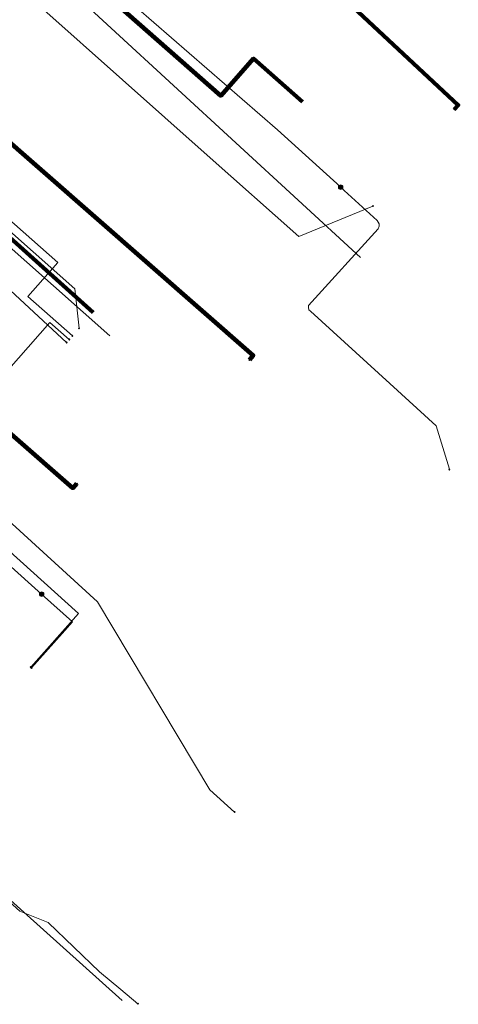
# Model space of a CAD drawing. Header units: metres. Extents: x 98902 to 136161, y 449037 to 499677.
# Tile 110 of 200: x 113487 to 113509, y 483363 to 483412. Entities that reach past the tile are written whole.
import ezdxf
from ezdxf.lldxf.tags import DXFTag

# ---------------------------------------------------------------- set-up
doc = ezdxf.new("R2010")
doc.units = ezdxf.units.M
for name, color, linetype, lineweight in [('B-WE-KL-DATA-G', 90, 'KL-DATA-N', 18), ('B-WE-KL-DATA_HULPSTUK-S', 90, 'Continuous', 25), ('B-WE-KL-DATA_KABELBED-G', 90, 'Continuous', 100), ('B-WE-KL-ET_LS-G', 190, 'KL-LS-N', 18), ('B-WE-KL-ET_LS_HULPSTUK-S', 190, 'Continuous', 25), ('B-WE-KL-GAS_LD-G', 50, 'KL-GAS-LD-N', 18), ('B-WE-KL-GAS_LD_HULPSTUK-S', 50, 'Continuous', 25), ('B-WE-KL-WATER-G', 170, 'KL-WATER-N', 18)]:
    doc.layers.add(name, color=color, linetype=linetype, lineweight=lineweight)
doc.styles.add('NLCS-ISO', font='NLCS-ISO.ttf')
doc.styles.get("Standard").update_dxf_attribs({"font": 'arial.ttf'})
tags = doc.linetypes.add('KL-DATA-N', pattern='A,4,-1,[101,NLCS.SHX,S=0.5,R=0,X=0,Y=0],-1,4,-1,["D",Standard,S=1,R=0,X=-0.25,Y=-0.5],-1.5', length=12.5).pattern_tags.tags
tags[18] = DXFTag(74, 10)
tags = doc.linetypes.add('KL-GAS-LD-N', pattern='A,4,-1,[69,NLCS.SHX,S=0.5,R=0,X=0,Y=0],-1,4,-1,["L",Standard,S=1,R=0,X=0.25,Y=-0.5],-2', length=13).pattern_tags.tags
tags[18] = DXFTag(74, 10)
tags = doc.linetypes.add('KL-LS-N', pattern='A,4,-1,[103,NLCS.SHX,S=0.75,R=0,X=0,Y=0],-1,4,-1,["L",Standard,S=1,R=0,X=0,Y=-0.5],-2', length=13).pattern_tags.tags
tags[18] = DXFTag(74, 10)
doc.linetypes.add('KL-WATER-N', pattern='A,7,-0.5,[168,NLCS.SHX,S=0.75,R=0,X=0.75,Y=0],-2', length=9.5)

# ---------------------------------------------------------------- blocks, each defined once
blk = doc.blocks.new('SKL-WTB_HULP_OVERIG-SO')
at = {"color": 0, "linetype": 'ByBlock', "lineweight": 18}
for points in [[(-0.14, 0.14), (0.14, -0.14)], [(0.14, 0.14), (-0.14, -0.14)]]:
    blk.add_lwpolyline(points, dxfattribs=at)
at = {"color": 0, "linetype": 'ByBlock', "lineweight": 18, "style": 'NLCS-ISO', "flags": 1}
for tag, p in [('TYPE', (1.5, 0)), ('OMSCHRIJVING', (1.5, -3)), ('LABEL', (1.5, -1.5))]:
    blk.add_attdef(tag, p, '', height=1, dxfattribs=at)
blk = doc.blocks.new('SKL-WTB_HULP_MOF-SO')
at = {"linetype": 'ByBlock', "lineweight": 18}
h = blk.add_hatch(color=0, dxfattribs=at)
h.dxf.hatch_style = 1
h.paths.add_polyline_path([(-0.5625, 0, 1), (0.5625, 0, 1)])
at = {"color": 0, "linetype": 'ByBlock', "lineweight": 18}
blk.add_circle((0, 0), 0.5625, dxfattribs=at)
at = {"color": 0, "linetype": 'ByBlock', "lineweight": 18, "style": 'NLCS-ISO', "flags": 1}
for tag, p in [('TYPE', (1.5, 0)), ('OMSCHRIJVING', (1.5, -3)), ('LABEL', (1.5, -1.5))]:
    blk.add_attdef(tag, p, '', height=1, dxfattribs=at)

msp = doc.modelspace()

# ---------------------------------------------------------------- linework, layer by layer
at = {"layer": 'B-WE-KL-DATA-G', "flags": 128}
for points in [[(113485.644, 483417.649), (113504.544, 483400.267)], [(113501.622, 483408.126), (113499.143, 483410.312), (113497.49, 483408.437), (113487.484, 483417.26), (113479.244, 483408.087), (113474.184, 483402.454), (113470.756, 483398.637), (113467.139, 483394.611), (113467.362, 483394.41)], [(113467.362, 483394.41), (113467.139, 483394.611), (113470.756, 483398.637), (113474.184, 483402.454), (113479.244, 483408.087), (113491.042, 483397.49)]]:
    msp.add_lwpolyline(points, dxfattribs=at)
at = {"layer": 'B-WE-KL-DATA_KABELBED-G', "flags": 128}
for points in [[(113479.392, 483410.559), (113479.392, 483410.56), (113479.405, 483410.571), (113480.545, 483411.587), (113487.914, 483418.154), (113493.365, 483423.012), (113509.481, 483407.965), (113509.276, 483407.746)], [(113501.622, 483408.126), (113499.143, 483410.312), (113497.49, 483408.437), (113487.484, 483417.26)], [(113479.392, 483410.559), (113479.392, 483410.56), (113480.518, 483411.61), (113480.545, 483411.587), (113480.546, 483411.585), (113499.129, 483395.324), (113498.932, 483395.098)], [(113491.042, 483397.49), (113479.244, 483408.087)], [(113468.11, 483399.24), (113468.162, 483399.301), (113472.264, 483404.16), (113472.267, 483404.157), (113490.024, 483388.622), (113490.221, 483388.848)]]:
    msp.add_lwpolyline(points, dxfattribs=at)
at = {"layer": 'B-WE-KL-ET_LS-G', "flags": 128}
for points in [[(113486.74, 483417.11), (113487.86, 483417.57), (113500.36, 483406.71), (113503.54, 483403.83), (113503.54, 483403.82)], [(113479.015, 483408.527), (113479.196, 483408.364), (113479.464, 483408.662), (113489.27, 483400.017), (113487.749, 483398.291), (113489.999, 483396.308)], [(113477.709, 483407.077), (113477.895, 483406.909), (113489.703, 483395.972)], [(113503.54, 483403.82), (113505.39, 483402.13), (113505.49, 483401.96), (113505.49, 483401.85), (113505.43, 483401.72), (113501.92, 483397.84), (113501.91, 483397.74), (113501.94, 483397.63), (113502.02, 483397.55), (113506.02, 483393.9), (113508.37, 483391.76), (113509.03, 483389.57), (113509.03, 483389.56)], [(113469.457, 483397.856), (113469.654, 483397.68), (113480.244, 483388.074), (113482.205, 483387.781), (113483.666, 483387.554), (113488.444, 483383.266)], [(113461.97, 483389.5), (113461.97, 483389.49), (113478.27, 483375.38), (113484.11, 483370.16), (113487.34, 483367.26), (113488.77, 483366.68), (113491.36, 483364.19), (113492.44, 483363.3), (113493.299, 483362.578)], [(113488.444, 483383.266), (113490.008, 483381.865), (113489.474, 483381.269), (113487.931, 483379.544)]]:
    msp.add_lwpolyline(points, dxfattribs=at)
at = {"layer": 'B-WE-KL-GAS_LD-G', "flags": 128}
for points in [[(113484.118, 483416.734), (113496.807, 483405.439), (113501.424, 483401.329), (113505.169, 483402.863)], [(113477.791, 483409.626), (113490.123, 483398.679), (113490.336, 483396.69)], [(113489.838, 483396.125), (113488.863, 483396.985), (113483.981, 483391.45), (113471.539, 483402.623)], [(113470.685, 483401.677), (113491.263, 483382.881), (113496.93, 483373.384), (113498.188, 483372.26)], [(113487.894, 483379.577), (113490.309, 483382.285), (113469.848, 483400.749)]]:
    msp.add_lwpolyline(points, dxfattribs=at)
at = {"layer": 'B-WE-KL-WATER-G', "flags": 128}
for points in [[(113479.307, 483407.467), (113491.89, 483396.306)], [(113464.45, 483390.978), (113464.475, 483388.301), (113464.427, 483387.522), (113481.152, 483372.178), (113482.391, 483371.809), (113492.516, 483362.747)]]:
    msp.add_lwpolyline(points, dxfattribs=at)

# ---------------------------------------------------------------- block references
at = {"layer": 'B-WE-KL-DATA_HULPSTUK-S', "xscale": 0.2, "yscale": 0.2, "zscale": 0.2}
for p in [(113509.276, 483407.746), (113498.932, 483395.098), (113490.221, 483388.848)]:
    msp.add_blockref('SKL-WTB_HULP_OVERIG-SO', p, dxfattribs=at)
at = {"layer": 'B-WE-KL-ET_LS_HULPSTUK-S', "xscale": 0.2, "yscale": 0.2, "zscale": 0.2}
for name, p in [('SKL-WTB_HULP_MOF-SO', (113503.54, 483403.82)), ('SKL-WTB_HULP_OVERIG-SO', (113489.703, 483395.972)), ('SKL-WTB_HULP_OVERIG-SO', (113489.999, 483396.308)), ('SKL-WTB_HULP_OVERIG-SO', (113509.03, 483389.56)), ('SKL-WTB_HULP_MOF-SO', (113488.444, 483383.266)), ('SKL-WTB_HULP_OVERIG-SO', (113487.931, 483379.544)), ('SKL-WTB_HULP_OVERIG-SO', (113493.299, 483362.578)), ('SKL-WTB_HULP_OVERIG-SO', (113493.299, 483362.578))]:
    msp.add_blockref(name, p, dxfattribs=at)
at = {"layer": 'B-WE-KL-GAS_LD_HULPSTUK-S', "xscale": 0.2, "yscale": 0.2, "zscale": 0.2}
for p in [(113505.169, 483402.863), (113490.336, 483396.69), (113489.838, 483396.125), (113487.894, 483379.577), (113498.188, 483372.26)]:
    msp.add_blockref('SKL-WTB_HULP_OVERIG-SO', p, dxfattribs=at)

doc.saveas('drawing.dxf')
